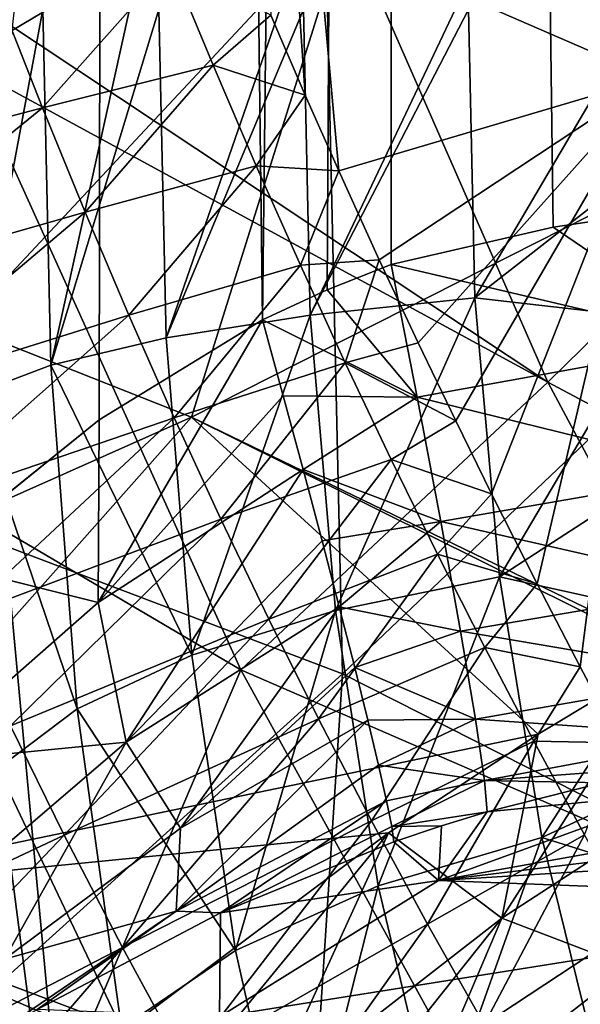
# Model space of a CAD drawing. Header units: metres. Extents: x -105 to 105, y -117 to 62.
# Tile 162 of 256: x -22.65 to -21.15, y -13.34 to -10.71. Entities that reach past the tile are written whole.
import ezdxf

# ---------------------------------------------------------------- set-up
doc = ezdxf.new("R2010")
doc.units = ezdxf.units.M
doc.layers.add('solid_509432_AD150_SW0001', color=7, linetype='CONTINUOUS')

msp = doc.modelspace()

# ---------------------------------------------------------------- linework, layer by layer
at = {"layer": 'solid_509432_AD150_SW0001'}
for points in [[(-21.998865, -11.514868, 2.492065), (-22.388538, 19.040606, 2.563572), (-21.654612, 19.044254, 2.466017)], [(-21.826088, -11.435414, 2.474721), (-21.998865, -11.514868, 2.492065), (-21.654612, 19.044254, 2.466017)], [(-21.826088, -11.435414, 2.474721), (-21.654612, 19.044254, 2.466017), (-21.654612, -11.367823, 2.466017)], [(-20.566813, -11.180304, 2.437533), (-21.654612, 19.044254, 2.466017), (-20.352932, -11.169054, 2.431932)], [(-18.474998, 9.676248, 2.382756), (-20.352932, -11.169054, 2.431932), (-21.654612, 19.044254, 2.466017)], [(-21.221378, -11.267543, 2.454673), (-21.654612, -11.367823, 2.466017), (-21.654612, 19.044254, 2.466017)], [(-20.779415, -11.203161, 2.4431), (-21.221378, -11.267543, 2.454673), (-21.654612, 19.044254, 2.466017)], [(-20.566813, -11.180304, 2.437533), (-20.779415, -11.203161, 2.4431), (-21.654612, 19.044254, 2.466017)], [(-22.897615, -12.155248, 2.729269), (-23.085598, 19.031261, 2.813363), (-22.388538, 19.040606, 2.563572)], [(-22.435654, -11.782252, 2.575355), (-22.897615, -12.155248, 2.729269), (-22.388538, 19.040606, 2.563572)], [(-21.998865, -11.514868, 2.492065), (-22.435654, -11.782252, 2.575355), (-22.388538, 19.040606, 2.563572)], [(-21.560339, -7.630687, 46.662922), (-21.770674, -7.692447, 46.554565), (-20.639339, -10.725671, 46.554565)], [(-20.439936, -10.634606, 46.662922), (-21.560339, -7.630687, 46.662922), (-20.639339, -10.725671, 46.554565)], [(-21.770674, -7.692447, 46.554565), (-21.939775, -7.742099, 46.385056), (-20.799654, -10.798883, 46.385056)], [(-20.507513, -10.666101, 48.450001), (-20.646904, -10.727405, 48.450001), (-21.778461, -7.6929, 48.450001)], [(-20.924139, -10.388637, 48.473087), (-21.778461, -7.6929, 48.450001), (-20.646904, -10.727405, 48.450001)], [(-20.639339, -10.725671, 46.554565), (-21.770674, -7.692447, 46.554565), (-20.799654, -10.798883, 46.385056)], [(-21.939775, -7.742099, 46.385056), (-22.051847, -7.775007, 46.170223), (-20.905901, -10.847405, 46.170223)], [(-20.799654, -10.798883, 46.385056), (-21.939775, -7.742099, 46.385056), (-20.905901, -10.847405, 46.170223)], [(-22.051847, -7.775007, 46.170223), (-22.096407, -7.788091, 45.930386), (-20.948147, -10.866698, 45.930386)], [(-20.954258, -10.324165, 69.668427), (-22.065804, -7.779105, 48.752617), (-20.919134, -10.853448, 48.752617)], [(-21.073269, -10.453412, 48.63723), (-20.919134, -10.853448, 48.752617), (-22.065804, -7.779105, 48.752617)], [(-20.905901, -10.847405, 46.170223), (-22.051847, -7.775007, 46.170223), (-20.948147, -10.866698, 45.930386)], [(-22.096407, -7.788091, 45.930386), (-21.884502, -10.914988, 22.929855), (-21.79468, -11.117335, 22.925035)], [(-20.948147, -10.866698, 45.930386), (-22.096407, -7.788091, 45.930386), (-21.79468, -11.117335, 22.925035)], [(-22.096407, -7.788091, 45.930386), (-21.976917, -10.701388, 22.934479), (-21.884502, -10.914988, 22.929855)], [(-21.680597, -10.155968, -10.416373), (-20.273174, -10.806651, -10.409057), (-19.431032, -9.22883, -11.43633)], [(-21.208166, -9.432233, 14.970397), (-20.542595, -11.002689, 15.62433), (-21.941032, -10.076348, 13.884965)], [(-20.003397, -10.409329, 16.851419), (-20.542595, -11.002689, 15.62433), (-21.208166, -9.432233, 14.970397)], [(-23.521235, -11.248078, -9.173247), (-21.680597, -10.155968, -10.416373), (-23.129642, -9.637107, -10.427857)], [(-18.96435, -9.727291, -14.560301), (-20.375734, -11.12079, -13.638278), (-21.829836, -10.490474, -13.644222)], [(-23.340725, -10.014981, -13.648993), (-21.829836, -10.490474, -13.644222), (-23.178518, -11.93328, -12.505299)], [(-21.235695, -11.681809, 14.532855), (-22.803129, -10.641539, 12.966391), (-21.941032, -10.076348, 13.884965)], [(-20.542595, -11.002689, 15.62433), (-21.235695, -11.681809, 14.532855), (-21.941032, -10.076348, 13.884965)], [(-23.521235, -11.248078, -9.173247), (-22.188671, -11.77505, -9.152335), (-21.680597, -10.155968, -10.416373)], [(-22.188671, -11.77505, -9.152335), (-20.273174, -10.806651, -10.409057), (-21.680597, -10.155968, -10.416373)], [(-21.829836, -10.490474, -13.644222), (-21.784557, -12.460754, -12.502481), (-23.178518, -11.93328, -12.505299)], [(-21.829836, -10.490474, -13.644222), (-20.375734, -11.12079, -13.638278), (-21.784557, -12.460754, -12.502481)], [(-22.697451, -10.668159, 20.068399), (-22.587004, -10.948952, 20.038145), (-22.244085, -10.562551, 21.472992)], [(-22.587004, -10.948952, 20.038145), (-22.131044, -10.834876, 21.454916), (-22.244085, -10.562551, 21.472992)], [(-22.244085, -10.562551, 21.472992), (-22.131044, -10.834876, 21.454916), (-21.976917, -10.701388, 22.934479)], [(-21.235695, -11.681809, 14.532855), (-22.788654, -10.837844, 12.979572), (-22.803129, -10.641539, 12.966391)], [(-23.288645, -11.1331, 18.733559), (-22.587004, -10.948952, 20.038145), (-22.697451, -10.668159, 20.068399)], [(-22.779232, -11.717772, 6.67226), (-22.585842, -10.686361, 6.33391), (-22.662565, -10.686361, 6.457716)], [(-22.779232, -11.717772, 6.67226), (-22.564867, -11.636638, 6.255439), (-22.585842, -10.686361, 6.33391)], [(-22.564867, -11.636638, 6.255439), (-22.354248, -10.686361, 6.049307), (-22.585842, -10.686361, 6.33391)], [(-22.564867, -11.636638, 6.255439), (-22.275616, -10.686361, 5.973284), (-22.354248, -10.686361, 6.049307)], [(-22.564867, -11.636638, 6.255439), (-22.256327, -11.563603, 5.900824), (-22.275616, -10.686361, 5.973284)], [(-22.256327, -11.563603, 5.900824), (-21.952385, -10.686361, 5.732504), (-22.275616, -10.686361, 5.973284)], [(-22.256327, -11.563603, 5.900824), (-21.888996, -10.686361, 5.696122), (-21.952385, -10.686361, 5.732504)], [(-22.256327, -11.563603, 5.900824), (-21.871078, -11.502369, 5.628556), (-21.888996, -10.686361, 5.696122)], [(-22.131044, -10.834876, 21.454916), (-21.884502, -10.914988, 22.929855), (-21.976917, -10.701388, 22.934479)], [(-21.871078, -11.502369, 5.628556), (-21.483284, -10.686361, 5.528047), (-21.888996, -10.686361, 5.696122)], [(-21.871078, -11.502369, 5.628556), (-21.447857, -10.686361, 5.518106), (-21.483284, -10.686361, 5.528047)], [(-21.871078, -11.502369, 5.628556), (-21.430927, -11.456082, 5.4541), (-21.447857, -10.686361, 5.518106)], [(-21.430927, -11.456082, 5.4541), (-20.977657, -10.686361, 5.449319), (-21.447857, -10.686361, 5.518106)], [(-21.430927, -11.456082, 5.4541), (-20.974613, -11.100254, 5.430162), (-20.977657, -10.686361, 5.449319)], [(-22.188671, -11.77505, -9.152335), (-20.893232, -12.401181, -9.153584), (-20.273174, -10.806651, -10.409057)], [(-22.587004, -10.948952, 20.038145), (-22.473156, -11.227386, 20.008865), (-22.131044, -10.834876, 21.454916)], [(-22.473156, -11.227386, 20.008865), (-22.015486, -11.10379, 21.436951), (-22.131044, -10.834876, 21.454916)], [(-22.131044, -10.834876, 21.454916), (-22.015486, -11.10379, 21.436951), (-21.884502, -10.914988, 22.929855)], [(-22.056736, -12.450279, 13.605405), (-22.689268, -12.077675, 13.065607), (-22.788654, -10.837844, 12.979572)], [(-22.056736, -12.450279, 13.605405), (-22.788654, -10.837844, 12.979572), (-21.235695, -11.681809, 14.532855)], [(-20.948147, -10.866698, 45.930386), (-21.79468, -11.117335, 22.925035), (-21.686468, -11.354687, 22.918739)], [(-20.948147, -10.866698, 45.930386), (-21.686468, -11.354687, 22.918739), (-21.582287, -11.576957, 22.912485)], [(-20.948147, -10.866698, 45.930386), (-21.582287, -11.576957, 22.912485), (-21.482368, -11.784749, 22.906332)], [(-20.948147, -10.866698, 45.930386), (-21.482368, -11.784749, 22.906332), (-21.386366, -11.979706, 22.900476)], [(-20.948147, -10.866698, 45.930386), (-21.386366, -11.979706, 22.900476), (-21.264593, -12.220766, 22.893185)], [(-20.948147, -10.866698, 45.930386), (-21.264593, -12.220766, 22.893185), (-21.149809, -12.441957, 22.886803)], [(-20.948147, -10.866698, 45.930386), (-21.149809, -12.441957, 22.886803), (-21.041662, -12.645184, 22.88291)], [(-22.015486, -11.10379, 21.436951), (-21.79468, -11.117335, 22.925035), (-21.884502, -10.914988, 22.929855)], [(-23.288645, -11.1331, 18.733559), (-23.176443, -11.428396, 18.693893), (-22.587004, -10.948952, 20.038145)], [(-23.176443, -11.428396, 18.693893), (-22.473156, -11.227386, 20.008865), (-22.587004, -10.948952, 20.038145)], [(-20.542595, -11.002689, 15.62433), (-19.794163, -12.44837, 16.269291), (-21.235695, -11.681809, 14.532855)], [(-22.473156, -11.227386, 20.008865), (-22.355917, -11.503194, 19.981169), (-22.015486, -11.10379, 21.436951)], [(-22.355917, -11.503194, 19.981169), (-21.897579, -11.368986, 21.419489), (-22.015486, -11.10379, 21.436951)], [(-22.015486, -11.10379, 21.436951), (-21.897579, -11.368986, 21.419489), (-21.79468, -11.117335, 22.925035)], [(-21.897579, -11.368986, 21.419489), (-21.686468, -11.354687, 22.918739), (-21.79468, -11.117335, 22.925035)], [(-20.375734, -11.12079, -13.638278), (-20.44919, -13.136599, -12.499056), (-21.784557, -12.460754, -12.502481)], [(-21.430927, -11.456082, 5.4541), (-20.956276, -11.511035, 5.372461), (-20.974613, -11.100254, 5.430162)], [(-20.771248, -11.574866, 2.396055), (-21.221378, -11.267543, 2.454673), (-20.779415, -11.203161, 2.4431)], [(-23.176443, -11.428396, 18.693893), (-23.059252, -11.722583, 18.656767), (-22.473156, -11.227386, 20.008865)], [(-23.059252, -11.722583, 18.656767), (-22.355917, -11.503194, 19.981169), (-22.473156, -11.227386, 20.008865)], [(-23.521235, -11.248078, -9.173247), (-24.210709, -12.674412, -7.661863), (-22.188671, -11.77505, -9.152335)], [(-20.771248, -11.574866, 2.396055), (-21.654612, -11.367823, 2.466017), (-21.221378, -11.267543, 2.454673)], [(-21.897579, -11.368986, 21.419489), (-21.777348, -11.630541, 21.402889), (-21.686468, -11.354687, 22.918739)], [(-21.777348, -11.630541, 21.402889), (-21.582287, -11.576957, 22.912485), (-21.686468, -11.354687, 22.918739)], [(-22.355917, -11.503194, 19.981169), (-22.235003, -11.776734, 19.955582), (-21.897579, -11.368986, 21.419489)], [(-22.235003, -11.776734, 19.955582), (-21.777348, -11.630541, 21.402889), (-21.897579, -11.368986, 21.419489)], [(-21.58519, -11.721484, 2.420186), (-21.826088, -11.435414, 2.474721), (-21.654612, -11.367823, 2.466017)], [(-20.771248, -11.574866, 2.396055), (-21.58519, -11.721484, 2.420186), (-21.654612, -11.367823, 2.466017)], [(-21.58519, -11.721484, 2.420186), (-21.998865, -11.514868, 2.492065), (-21.826088, -11.435414, 2.474721)], [(-21.871078, -11.502369, 5.628556), (-21.803741, -12.291638, 5.420764), (-21.430927, -11.456082, 5.4541)], [(-21.803741, -12.291638, 5.420764), (-21.364914, -12.201406, 5.260292), (-21.430927, -11.456082, 5.4541)], [(-21.430927, -11.456082, 5.4541), (-21.364914, -12.201406, 5.260292), (-20.956276, -11.511035, 5.372461)], [(-23.059252, -11.722583, 18.656767), (-22.936441, -12.016191, 18.622856), (-22.355917, -11.503194, 19.981169)], [(-22.936441, -12.016191, 18.622856), (-22.235003, -11.776734, 19.955582), (-22.355917, -11.503194, 19.981169)], [(-22.438093, -12.270364, 2.511441), (-22.435654, -11.782252, 2.575355), (-21.998865, -11.514868, 2.492065)], [(-22.438093, -12.270364, 2.511441), (-21.998865, -11.514868, 2.492065), (-21.943279, -11.717941, 2.470102)], [(-22.256327, -11.563603, 5.900824), (-22.187305, -12.411425, 5.675526), (-21.871078, -11.502369, 5.628556)], [(-22.187305, -12.411425, 5.675526), (-21.803741, -12.291638, 5.420764), (-21.871078, -11.502369, 5.628556)], [(-21.58519, -11.721484, 2.420186), (-21.943279, -11.717941, 2.470102), (-21.998865, -11.514868, 2.492065)], [(-21.364914, -12.201406, 5.260292), (-20.92264, -11.915484, 5.276391), (-20.956276, -11.511035, 5.372461)], [(-22.564867, -11.636638, 6.255439), (-22.187305, -12.411425, 5.675526), (-22.256327, -11.563603, 5.900824)], [(-21.777348, -11.630541, 21.402889), (-21.482368, -11.784749, 22.906332), (-21.582287, -11.576957, 22.912485)], [(-20.766041, -11.92337, 2.258349), (-21.58519, -11.721484, 2.420186), (-20.771248, -11.574866, 2.396055)], [(-22.779232, -11.717772, 6.67226), (-22.493872, -12.554573, 6.009912), (-22.564867, -11.636638, 6.255439)], [(-22.564867, -11.636638, 6.255439), (-22.493872, -12.554573, 6.009912), (-22.187305, -12.411425, 5.675526)], [(-22.235003, -11.776734, 19.955582), (-22.110109, -12.048111, 19.933044), (-21.777348, -11.630541, 21.402889)], [(-22.110109, -12.048111, 19.933044), (-21.654833, -11.88837, 21.387749), (-21.777348, -11.630541, 21.402889)], [(-21.777348, -11.630541, 21.402889), (-21.654833, -11.88837, 21.387749), (-21.482368, -11.784749, 22.906332)], [(-22.056736, -12.450279, 13.605405), (-21.235695, -11.681809, 14.532855), (-20.452698, -13.146817, 15.165472)], [(-19.794163, -12.44837, 16.269291), (-20.452698, -13.146817, 15.165472), (-21.235695, -11.681809, 14.532855)], [(-22.779232, -11.717772, 6.67226), (-22.706062, -12.713795, 6.404685), (-22.493872, -12.554573, 6.009912)], [(-22.438093, -12.270364, 2.511441), (-21.943279, -11.717941, 2.470102), (-21.890116, -11.914999, 2.419138)], [(-21.58519, -11.721484, 2.420186), (-21.890116, -11.914999, 2.419138), (-21.943279, -11.717941, 2.470102)], [(-21.58519, -11.721484, 2.420186), (-21.522144, -12.054399, 2.289075), (-21.890116, -11.914999, 2.419138)], [(-20.766041, -11.92337, 2.258349), (-21.522144, -12.054399, 2.289075), (-21.58519, -11.721484, 2.420186)], [(-22.188671, -11.77505, -9.152335), (-24.210709, -12.674412, -7.661863), (-23.320152, -13.049425, -7.632649)], [(-21.261818, -12.621659, -8.841732), (-22.188671, -11.77505, -9.152335), (-23.320152, -13.049425, -7.632649)], [(-22.936441, -12.016191, 18.622856), (-22.807285, -12.30944, 18.593414), (-22.235003, -11.776734, 19.955582)], [(-22.438093, -12.270364, 2.511441), (-22.897615, -12.155248, 2.729269), (-22.435654, -11.782252, 2.575355)], [(-22.807285, -12.30944, 18.593414), (-22.110109, -12.048111, 19.933044), (-22.235003, -11.776734, 19.955582)], [(-20.909349, -12.410369, -9.140557), (-20.893232, -12.401181, -9.153584), (-22.188671, -11.77505, -9.152335)], [(-21.261818, -12.621659, -8.841732), (-20.909349, -12.410369, -9.140557), (-22.188671, -11.77505, -9.152335)], [(-21.654833, -11.88837, 21.387749), (-21.386366, -11.979706, 22.900476), (-21.482368, -11.784749, 22.906332)], [(-22.110109, -12.048111, 19.933044), (-21.982145, -12.315284, 19.914293), (-21.654833, -11.88837, 21.387749)], [(-21.982145, -12.315284, 19.914293), (-21.530796, -12.141047, 21.374599), (-21.654833, -11.88837, 21.387749)], [(-21.654833, -11.88837, 21.387749), (-21.530796, -12.141047, 21.374599), (-21.386366, -11.979706, 22.900476)], [(-23.178518, -11.93328, -12.505299), (-21.784557, -12.460754, -12.502481), (-23.188128, -13.72738, -11.153703)], [(-22.363041, -12.643671, 2.305098), (-22.438093, -12.270364, 2.511441), (-21.890116, -11.914999, 2.419138)], [(-22.363041, -12.643671, 2.305098), (-21.890116, -11.914999, 2.419138), (-21.839466, -12.105729, 2.338967)], [(-21.522144, -12.054399, 2.289075), (-21.839466, -12.105729, 2.338967), (-21.890116, -11.914999, 2.419138)], [(-20.76412, -12.226918, 2.038578), (-21.522144, -12.054399, 2.289075), (-20.766041, -11.92337, 2.258349)], [(-21.364914, -12.201406, 5.260292), (-20.873741, -12.31068, 5.142215), (-20.92264, -11.915484, 5.276391)], [(-21.530796, -12.141047, 21.374599), (-21.264593, -12.220766, 22.893185), (-21.386366, -11.979706, 22.900476)], [(-22.807285, -12.30944, 18.593414), (-22.672525, -12.600165, 18.56938), (-22.110109, -12.048111, 19.933044)], [(-22.672525, -12.600165, 18.56938), (-21.982145, -12.315284, 19.914293), (-22.110109, -12.048111, 19.933044)], [(-21.522144, -12.054399, 2.289075), (-21.793491, -12.282012, 2.232905), (-21.839466, -12.105729, 2.338967)], [(-21.522144, -12.054399, 2.289075), (-21.469173, -12.347034, 2.080377), (-21.793491, -12.282012, 2.232905)], [(-20.76412, -12.226918, 2.038578), (-21.469173, -12.347034, 2.080377), (-21.522144, -12.054399, 2.289075)], [(-22.689268, -12.077675, 13.065607), (-22.547922, -13.600722, 13.1757), (-22.701019, -16.682301, 13.055825)], [(-22.056736, -12.450279, 13.605405), (-22.547922, -13.600722, 13.1757), (-22.689268, -12.077675, 13.065607)], [(-22.363041, -12.643671, 2.305098), (-21.839466, -12.105729, 2.338967), (-21.793491, -12.282012, 2.232905)], [(-21.982145, -12.315284, 19.914293), (-21.849039, -12.58146, 19.900587), (-21.530796, -12.141047, 21.374599)], [(-21.849039, -12.58146, 19.900587), (-21.404305, -12.390426, 21.364079), (-21.530796, -12.141047, 21.374599)], [(-21.530796, -12.141047, 21.374599), (-21.404305, -12.390426, 21.364079), (-21.264593, -12.220766, 22.893185)], [(-22.438093, -12.270364, 2.511441), (-22.926014, -12.698618, 2.671178), (-22.897615, -12.155248, 2.729269)], [(-21.803741, -12.291638, 5.420764), (-21.689505, -13.027318, 5.081551), (-21.364914, -12.201406, 5.260292)], [(-21.689505, -13.027318, 5.081551), (-21.25223, -12.898307, 4.944269), (-21.364914, -12.201406, 5.260292)], [(-21.364914, -12.201406, 5.260292), (-21.25223, -12.898307, 4.944269), (-20.873741, -12.31068, 5.142215)], [(-20.765604, -12.466563, 1.750459), (-21.469173, -12.347034, 2.080377), (-20.76412, -12.226918, 2.038578)], [(-21.404305, -12.390426, 21.364079), (-21.149809, -12.441957, 22.886803), (-21.264593, -12.220766, 22.893185)], [(-22.363041, -12.643671, 2.305098), (-22.926014, -12.698618, 2.671178), (-22.438093, -12.270364, 2.511441)], [(-22.363041, -12.643671, 2.305098), (-21.793491, -12.282012, 2.232905), (-22.217634, -12.873502, 1.98716)], [(-22.217634, -12.873502, 1.98716), (-21.793491, -12.282012, 2.232905), (-21.752235, -12.443659, 2.10117)], [(-21.469173, -12.347034, 2.080377), (-21.752235, -12.443659, 2.10117), (-21.793491, -12.282012, 2.232905)], [(-22.187305, -12.411425, 5.675526), (-22.07118, -13.199863, 5.307458), (-21.803741, -12.291638, 5.420764)], [(-22.07118, -13.199863, 5.307458), (-21.689505, -13.027318, 5.081551), (-21.803741, -12.291638, 5.420764)], [(-22.672525, -12.600165, 18.56938), (-22.529188, -12.891942, 18.552593), (-21.982145, -12.315284, 19.914293)], [(-22.529188, -12.891942, 18.552593), (-21.849039, -12.58146, 19.900587), (-21.982145, -12.315284, 19.914293)], [(-21.25223, -12.898307, 4.944269), (-20.809717, -12.69369, 4.970288), (-20.873741, -12.31068, 5.142215)], [(-21.469173, -12.347034, 2.080377), (-21.429384, -12.582225, 1.806335), (-21.752235, -12.443659, 2.10117)], [(-20.765604, -12.466563, 1.750459), (-21.429384, -12.582225, 1.806335), (-21.469173, -12.347034, 2.080377)], [(-22.493872, -12.554573, 6.009912), (-22.07118, -13.199863, 5.307458), (-22.187305, -12.411425, 5.675526)], [(-21.849039, -12.58146, 19.900587), (-21.707111, -12.853438, 19.892689), (-21.404305, -12.390426, 21.364079)], [(-21.707111, -12.853438, 19.892689), (-21.273157, -12.640662, 21.357244), (-21.404305, -12.390426, 21.364079)], [(-21.404305, -12.390426, 21.364079), (-21.273157, -12.640662, 21.357244), (-21.149809, -12.441957, 22.886803)], [(-21.359285, -13.113451, -8.336038), (-20.909349, -12.410369, -9.140557), (-21.261818, -12.621659, -8.841732)], [(-21.359285, -13.113451, -8.336038), (-20.646162, -12.650677, -9.006165), (-20.909349, -12.410369, -9.140557)], [(-21.784557, -12.460754, -12.502481), (-21.904802, -14.311773, -11.152823), (-23.188128, -13.72738, -11.153703)], [(-21.253506, -13.909131, 14.21192), (-22.547922, -13.600722, 13.1757), (-22.056736, -12.450279, 13.605405)], [(-22.217634, -12.873502, 1.98716), (-21.752235, -12.443659, 2.10117), (-21.717134, -12.585062, 1.948215)], [(-21.253506, -13.909131, 14.21192), (-22.056736, -12.450279, 13.605405), (-20.452698, -13.146817, 15.165472)], [(-21.784557, -12.460754, -12.502481), (-20.44919, -13.136599, -12.499056), (-21.904802, -14.311773, -11.152823)], [(-21.429384, -12.582225, 1.806335), (-21.717134, -12.585062, 1.948215), (-21.752235, -12.443659, 2.10117)], [(-20.770403, -12.627347, 1.411977), (-21.429384, -12.582225, 1.806335), (-20.765604, -12.466563, 1.750459)], [(-21.273157, -12.640662, 21.357244), (-21.041662, -12.645184, 22.88291), (-21.149809, -12.441957, 22.886803)], [(-22.706062, -12.713795, 6.404685), (-22.375601, -13.406938, 5.608663), (-22.493872, -12.554573, 6.009912)], [(-22.493872, -12.554573, 6.009912), (-22.375601, -13.406938, 5.608663), (-22.07118, -13.199863, 5.307458)], [(-19.009945, -12.562024, -8.532188), (-21.528599, -13.013167, 0.085496), (-20.884356, -12.778436, 0.259767)], [(-19.009945, -12.562024, -8.532188), (-19.55801, -12.774096, -8.018384), (-21.528599, -13.013167, 0.085496)], [(-22.529188, -12.891942, 18.552593), (-22.373165, -13.192333, 18.543606), (-21.849039, -12.58146, 19.900587)], [(-22.373165, -13.192333, 18.543606), (-21.707111, -12.853438, 19.892689), (-21.849039, -12.58146, 19.900587)], [(-22.229687, -13.094675, 1.61978), (-21.717134, -12.585062, 1.948215), (-21.688501, -12.704943, 1.77556)], [(-22.217634, -12.873502, 1.98716), (-21.717134, -12.585062, 1.948215), (-22.229687, -13.094675, 1.61978)], [(-21.429384, -12.582225, 1.806335), (-21.688501, -12.704943, 1.77556), (-21.717134, -12.585062, 1.948215)], [(-21.429384, -12.582225, 1.806335), (-21.405111, -12.746173, 1.483026), (-21.688501, -12.704943, 1.77556)], [(-20.770403, -12.627347, 1.411977), (-21.405111, -12.746173, 1.483026), (-21.429384, -12.582225, 1.806335)], [(-23.42099, -13.311018, 17.367195), (-22.529188, -12.891942, 18.552593), (-22.672525, -12.600165, 18.56938)], [(-21.661814, -12.885338, -8.467999), (-21.261818, -12.621659, -8.841732), (-23.320152, -13.049425, -7.632649)], [(-21.359285, -13.113451, -8.336038), (-21.261818, -12.621659, -8.841732), (-21.661814, -12.885338, -8.467999)], [(-22.880215, -13.085041, 2.449656), (-22.926014, -12.698618, 2.671178), (-22.363041, -12.643671, 2.305098)], [(-22.880215, -13.085041, 2.449656), (-22.363041, -12.643671, 2.305098), (-22.688589, -13.223362, 2.081012)], [(-22.363041, -12.643671, 2.305098), (-22.217634, -12.873502, 1.98716), (-22.688589, -13.223362, 2.081012)], [(-21.707111, -12.853438, 19.892689), (-21.557394, -13.129523, 19.892221), (-21.273157, -12.640662, 21.357244)], [(-21.557394, -13.129523, 19.892221), (-21.13796, -12.890568, 21.355942), (-21.273157, -12.640662, 21.357244)], [(-20.770403, -12.627347, 1.411977), (-20.778214, -12.699234, 1.04426), (-21.405111, -12.746173, 1.483026)], [(-21.359285, -13.113451, -8.336038), (-21.018806, -13.24353, -8.155839), (-20.646162, -12.650677, -9.006165)], [(-21.273157, -12.640662, 21.357244), (-21.13796, -12.890568, 21.355942), (-21.041662, -12.645184, 22.88291)], [(-21.405111, -12.746173, 1.483026), (-20.778214, -12.699234, 1.04426), (-21.091927, -12.752151, 1.087535)], [(-21.25223, -12.898307, 4.944269), (-20.730726, -13.061389, 4.761129), (-20.809717, -12.69369, 4.970288)], [(-22.706062, -12.713795, 6.404685), (-22.668617, -13.61321, 6.227361), (-22.585485, -13.637908, 5.967429)], [(-22.706062, -12.713795, 6.404685), (-22.585485, -13.637908, 5.967429), (-22.375601, -13.406938, 5.608663)], [(-22.229687, -13.094675, 1.61978), (-21.688501, -12.704943, 1.77556), (-21.66711, -12.800078, 1.587683)], [(-21.405111, -12.746173, 1.483026), (-21.66711, -12.800078, 1.587683), (-21.688501, -12.704943, 1.77556)], [(-21.405111, -12.746173, 1.483026), (-21.653316, -12.868869, 1.387948), (-21.66711, -12.800078, 1.587683)], [(-21.405111, -12.746173, 1.483026), (-21.397779, -12.829259, 1.129416), (-21.653316, -12.868869, 1.387948)], [(-21.405111, -12.746173, 1.483026), (-21.091927, -12.752151, 1.087535), (-21.397779, -12.829259, 1.129416)], [(-21.091927, -12.752151, 1.087535), (-20.884356, -12.778436, 0.259767), (-21.397779, -12.829259, 1.129416)], [(-19.55801, -12.774096, -8.018384), (-19.847342, -12.907851, -7.712654), (-21.528599, -13.013167, 0.085496)], [(-21.397779, -12.829259, 1.129416), (-20.884356, -12.778436, 0.259767), (-21.528599, -13.013167, 0.085496)], [(-22.229687, -13.094675, 1.61978), (-21.66711, -12.800078, 1.587683), (-22.110811, -13.099023, 1.342664)], [(-21.653316, -12.868869, 1.387948), (-22.110811, -13.099023, 1.342664), (-21.66711, -12.800078, 1.587683)], [(-21.653316, -12.868869, 1.387948), (-21.397779, -12.829259, 1.129416), (-21.520565, -12.867206, 1.150266)], [(-21.520565, -12.867206, 1.150266), (-21.397779, -12.829259, 1.129416), (-21.528599, -13.013167, 0.085496)], [(-22.373165, -13.192333, 18.543606), (-22.20595, -13.499581, 18.543917), (-21.707111, -12.853438, 19.892689)], [(-22.20595, -13.499581, 18.543917), (-21.557394, -13.129523, 19.892221), (-21.707111, -12.853438, 19.892689)], [(-22.362686, -13.409423, -7.711132), (-21.661814, -12.885338, -8.467999), (-23.320152, -13.049425, -7.632649)], [(-22.688589, -13.223362, 2.081012), (-22.217634, -12.873502, 1.98716), (-22.229687, -13.094675, 1.61978)], [(-22.17938, -13.517283, -7.675352), (-21.661814, -12.885338, -8.467999), (-22.362686, -13.409423, -7.711132)], [(-22.17938, -13.517283, -7.675352), (-21.990576, -13.603776, -7.617788), (-21.661814, -12.885338, -8.467999)], [(-21.653316, -12.868869, 1.387948), (-21.647396, -12.909928, 1.180365), (-22.110811, -13.099023, 1.342664)], [(-21.990576, -13.603776, -7.617788), (-21.359285, -13.113451, -8.336038), (-21.661814, -12.885338, -8.467999)], [(-21.653316, -12.868869, 1.387948), (-21.520565, -12.867206, 1.150266), (-21.647396, -12.909928, 1.180365)], [(-21.647396, -12.909928, 1.180365), (-21.520565, -12.867206, 1.150266), (-21.528599, -13.013167, 0.085496)], [(-23.42099, -13.311018, 17.367195), (-23.248045, -13.645499, 17.357134), (-22.529188, -12.891942, 18.552593)], [(-23.248045, -13.645499, 17.357134), (-22.373165, -13.192333, 18.543606), (-22.529188, -12.891942, 18.552593)], [(-22.110811, -13.099023, 1.342664), (-21.647396, -12.909928, 1.180365), (-21.528599, -13.013167, 0.085496)], [(-21.689505, -13.027318, 5.081551), (-21.532736, -13.687396, 4.625069), (-21.25223, -12.898307, 4.944269)], [(-21.557394, -13.129523, 19.892221), (-21.406258, -13.397449, 19.900229), (-21.13796, -12.890568, 21.355942)], [(-21.532736, -13.687396, 4.625069), (-21.097021, -13.526875, 4.518221), (-21.25223, -12.898307, 4.944269)], [(-19.847342, -12.907851, -7.712654), (-20.153091, -13.065574, -7.359837), (-21.528599, -13.013167, 0.085496)], [(-21.406258, -13.397449, 19.900229), (-21.003023, -13.132219, 21.360985), (-21.13796, -12.890568, 21.355942)], [(-21.25223, -12.898307, 4.944269), (-21.097021, -13.526875, 4.518221), (-20.730726, -13.061389, 4.761129)], [(-20.153091, -13.065574, -7.359837), (-22.113834, -13.377351, -0.073871), (-21.528599, -13.013167, 0.085496)], [(-22.110811, -13.099023, 1.342664), (-21.528599, -13.013167, 0.085496), (-22.113834, -13.377351, -0.073871)], [(-22.07118, -13.199863, 5.307458), (-21.912544, -13.904522, 4.812802), (-21.689505, -13.027318, 5.081551)], [(-21.912544, -13.904522, 4.812802), (-21.532736, -13.687396, 4.625069), (-21.689505, -13.027318, 5.081551)], [(-22.449989, -13.480663, -7.60655), (-23.320152, -13.049425, -7.632649), (-24.271584, -13.651765, -6.602743)], [(-22.406012, -13.444686, -7.659389), (-23.320152, -13.049425, -7.632649), (-22.449989, -13.480663, -7.60655)], [(-22.406012, -13.444686, -7.659389), (-22.362686, -13.409423, -7.711132), (-23.320152, -13.049425, -7.632649)], [(-20.153091, -13.065574, -7.359837), (-20.714485, -13.399177, -6.621307), (-22.113834, -13.377351, -0.073871)], [(-22.229687, -13.094675, 1.61978), (-22.600914, -13.357418, 1.605328), (-22.756029, -13.452519, 1.709139)], [(-22.688589, -13.223362, 2.081012), (-22.229687, -13.094675, 1.61978), (-22.756029, -13.452519, 1.709139)], [(-22.229687, -13.094675, 1.61978), (-22.110811, -13.099023, 1.342664), (-22.600914, -13.357418, 1.605328)], [(-22.600914, -13.357418, 1.605328), (-22.110811, -13.099023, 1.342664), (-22.113834, -13.377351, -0.073871)], [(-21.990576, -13.603776, -7.617788), (-21.799469, -13.666551, -7.540456), (-21.359285, -13.113451, -8.336038)], [(-21.799469, -13.666551, -7.540456), (-21.61001, -13.704311, -7.444953), (-21.359285, -13.113451, -8.336038)], [(-21.61001, -13.704311, -7.444953), (-21.018806, -13.24353, -8.155839), (-21.359285, -13.113451, -8.336038)], [(-22.20595, -13.499581, 18.543917), (-22.034178, -13.800229, 18.554781), (-21.557394, -13.129523, 19.892221)], [(-22.034178, -13.800229, 18.554781), (-21.406258, -13.397449, 19.900229), (-21.557394, -13.129523, 19.892221)], [(-20.44919, -13.136599, -12.499056), (-20.685398, -15.040307, -11.151726), (-21.904802, -14.311773, -11.152823)], [(-21.406258, -13.397449, 19.900229), (-21.256063, -13.650817, 19.919104), (-21.003023, -13.132219, 21.360985)], [(-21.256063, -13.650817, 19.919104), (-20.870693, -13.361353, 21.37285), (-21.003023, -13.132219, 21.360985)], [(-21.253506, -13.909131, 14.21192), (-20.452698, -13.146817, 15.165472), (-19.606215, -14.483794, 15.752435)], [(-23.248045, -13.645499, 17.357134), (-23.060968, -13.987808, 17.358135), (-22.373165, -13.192333, 18.543606)], [(-23.060968, -13.987808, 17.358135), (-22.20595, -13.499581, 18.543917), (-22.373165, -13.192333, 18.543606)], [(-22.375601, -13.406938, 5.608663), (-21.912544, -13.904522, 4.812802), (-22.07118, -13.199863, 5.307458)], [(-21.61001, -13.704311, -7.444953), (-21.426104, -13.716279, -7.33325), (-21.018806, -13.24353, -8.155839)], [(-21.426104, -13.716279, -7.33325), (-21.251549, -13.702206, -7.207651), (-21.018806, -13.24353, -8.155839)], [(-21.251549, -13.702206, -7.207651), (-20.692072, -13.281422, -7.916826), (-21.018806, -13.24353, -8.155839)], [(-21.251549, -13.702206, -7.207651), (-21.089949, -13.662382, -7.070751), (-20.692072, -13.281422, -7.916826)]]:
    msp.add_3dface(points, dxfattribs=at)

doc.saveas('drawing.dxf')
